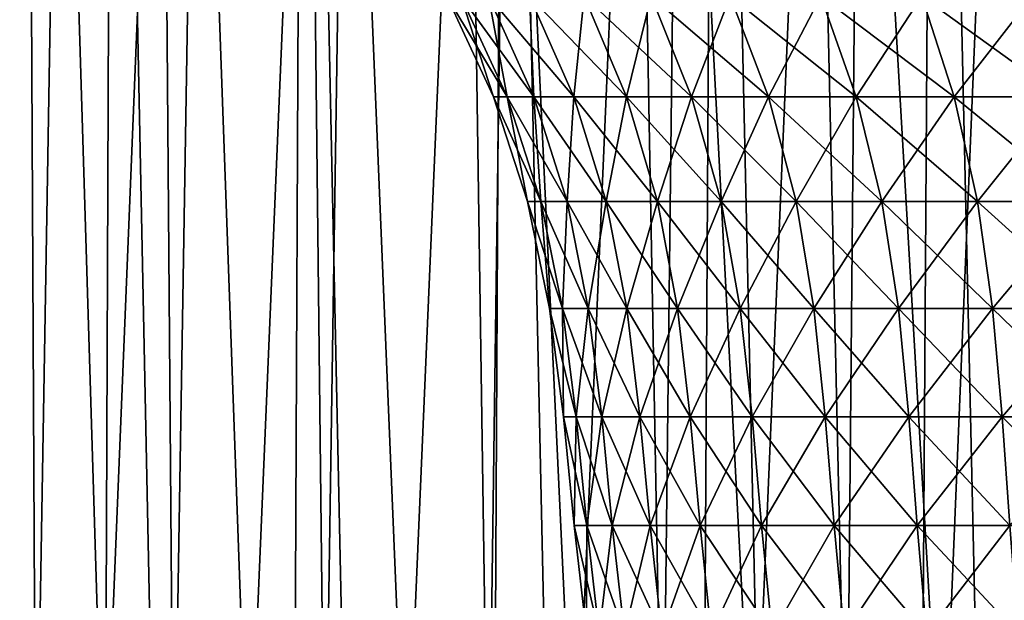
# Model space of a CAD drawing. Header units: millimetres. Extents: x -24 to 30, y -64 to 68.
# Tile 109 of 149: x -16.27 to -8.11, y 53.51 to 58.32. Entities that reach past the tile are written whole.
import ezdxf

# ---------------------------------------------------------------- set-up
doc = ezdxf.new("R2010")
doc.units = ezdxf.units.MM
doc.header["$LTSCALE"] = 52.148148
for name, color, linetype in [('1', 7, 'CONTINUOUS'), ('2', 7, 'CONTINUOUS'), ('6', 7, 'CONTINUOUS'), ('65', 7, 'CONTINUOUS')]:
    doc.layers.add(name, color=color, linetype=linetype)

msp = doc.modelspace()

# ---------------------------------------------------------------- linework, layer by layer
at = {"layer": '1', "color": 253, "linetype": 'Continuous', "true_color": 0xaab4c3}
for points in [[(-17.1826, 5, -17.4644), (-16.9717, 68.2, -17.6695), (-15.7442, 5, -18.7716), (-17.1826, 5, -17.4644)], [(-16.9717, 68.2, -17.6695), (-15.4949, 68.2, -18.9778), (-15.7442, 5, -18.7716), (-16.9717, 68.2, -17.6695)], [(-15.7442, 5, -18.7716), (-15.4949, 68.2, -18.9778), (-14.2066, 5, -19.9605), (-15.7442, 5, -18.7716)], [(-15.4949, 68.2, -18.9778), (-13.9176, 68.2, -20.1631), (-14.2066, 5, -19.9605), (-15.4949, 68.2, -18.9778)], [(-14.2066, 5, -19.9605), (-13.9176, 68.2, -20.1631), (-12.5796, 5, -21.0239), (-14.2066, 5, -19.9605)], [(-13.9176, 68.2, -20.1631), (-12.25, 68.2, -21.2176), (-12.5796, 5, -21.0239), (-13.9176, 68.2, -20.1631)], [(-12.5796, 5, -21.0239), (-12.25, 68.2, -21.2176), (-10.8735, 5, -21.9549), (-12.5796, 5, -21.0239)], [(-12.25, 68.2, -21.2176), (-10.503, 68.2, -22.1345), (-10.8735, 5, -21.9549), (-12.25, 68.2, -21.2176)], [(-10.8735, 5, -21.9549), (-10.503, 68.2, -22.1345), (-9.0989, 5, -22.7477), (-10.8735, 5, -21.9549)], [(-10.503, 68.2, -22.1345), (-8.6878, 68.2, -22.9079), (-9.0989, 5, -22.7477), (-10.503, 68.2, -22.1345)], [(-9.0989, 5, -22.7477), (-8.6878, 68.2, -22.9079), (-7.2671, 5, -23.3974), (-9.0989, 5, -22.7477)], [(-8.6878, 68.2, -22.9079), (-6.8163, 68.2, -23.5327), (-7.2671, 5, -23.3974), (-8.6878, 68.2, -22.9079)]]:
    msp.add_3dface(points, dxfattribs=at)
at = {"layer": '2', "color": 253, "linetype": 'Continuous', "true_color": 0xaab4c3}
for points in [[(-17.1826, 5, 17.4644), (-15.7442, 5, 18.7716), (-16.9717, 68.2, 17.6695), (-17.1826, 5, 17.4644)], [(-16.9717, 68.2, 17.6695), (-15.7442, 5, 18.7716), (-15.4949, 68.2, 18.9778), (-16.9717, 68.2, 17.6695)], [(-15.7442, 5, 18.7716), (-14.2066, 5, 19.9605), (-15.4949, 68.2, 18.9778), (-15.7442, 5, 18.7716)], [(-15.4949, 68.2, 18.9778), (-14.2066, 5, 19.9605), (-13.9176, 68.2, 20.1631), (-15.4949, 68.2, 18.9778)], [(-14.2066, 5, 19.9605), (-12.5796, 5, 21.0239), (-13.9176, 68.2, 20.1631), (-14.2066, 5, 19.9605)], [(-13.9176, 68.2, 20.1631), (-12.5796, 5, 21.0239), (-12.25, 68.2, 21.2176), (-13.9176, 68.2, 20.1631)], [(-12.5796, 5, 21.0239), (-10.8735, 5, 21.9549), (-12.25, 68.2, 21.2176), (-12.5796, 5, 21.0239)], [(-12.25, 68.2, 21.2176), (-10.8735, 5, 21.9549), (-10.503, 68.2, 22.1345), (-12.25, 68.2, 21.2176)], [(-10.8735, 5, 21.9549), (-9.0989, 5, 22.7477), (-10.503, 68.2, 22.1345), (-10.8735, 5, 21.9549)], [(-10.503, 68.2, 22.1345), (-9.0989, 5, 22.7477), (-8.6878, 68.2, 22.9079), (-10.503, 68.2, 22.1345)], [(-9.0989, 5, 22.7477), (-7.2671, 5, 23.3974), (-8.6878, 68.2, 22.9079), (-9.0989, 5, 22.7477)], [(-8.6878, 68.2, 22.9079), (-7.2671, 5, 23.3974), (-6.8163, 68.2, 23.5327), (-8.6878, 68.2, 22.9079)]]:
    msp.add_3dface(points, dxfattribs=at)
at = {"layer": '6', "color": 253, "linetype": 'Continuous', "true_color": 0xaab4c3}
for points in [[(-16.1981, 63.4, -12.5647), (-17.1927, 63.4, -11.1651), (-17.1295, 39.2, -11.2619), (-16.1981, 63.4, -12.5647)], [(-16.0755, 39.2, -12.7212), (-16.1981, 63.4, -12.5647), (-17.1295, 39.2, -11.2619), (-16.0755, 39.2, -12.7212)], [(-15.9323, 63.4, 12.9001), (-16.3418, 39.2, 12.3772), (-16.9559, 62.4, 11.5216), (-15.9323, 63.4, 12.9001)], [(-15.193, 39.2, 13.7631), (-16.3418, 39.2, 12.3772), (-15.9323, 63.4, 12.9001), (-15.193, 39.2, 13.7631)], [(-15.0898, 63.4, -13.8762), (-16.1981, 63.4, -12.5647), (-16.0755, 39.2, -12.7212), (-15.0898, 63.4, -13.8762)], [(-14.8975, 39.2, -14.0824), (-15.0898, 63.4, -13.8762), (-16.0755, 39.2, -12.7212), (-14.8975, 39.2, -14.0824)], [(-14.7969, 63.4, 14.1881), (-15.193, 39.2, 13.7631), (-15.9323, 63.4, 12.9001), (-14.7969, 63.4, 14.1881)], [(-13.9269, 39.2, 15.0429), (-15.193, 39.2, 13.7631), (-14.7969, 63.4, 14.1881), (-13.9269, 39.2, 15.0429)], [(-13.8757, 63.4, -15.0903), (-15.0898, 63.4, -13.8762), (-14.8975, 39.2, -14.0824), (-13.8757, 63.4, -15.0903)], [(-13.6046, 39.2, -15.3351), (-13.8757, 63.4, -15.0903), (-14.8975, 39.2, -14.0824), (-13.6046, 39.2, -15.3351)], [(-13.5577, 63.4, 15.3766), (-13.9269, 39.2, 15.0429), (-14.7969, 63.4, 14.1881), (-13.5577, 63.4, 15.3766)], [(-12.5535, 39.2, 16.2068), (-13.9269, 39.2, 15.0429), (-13.5577, 63.4, 15.3766), (-12.5535, 39.2, 16.2068)], [(-12.5642, 63.4, -16.1985), (-13.8757, 63.4, -15.0903), (-13.6046, 39.2, -15.3351), (-12.5642, 63.4, -16.1985)], [(-12.2067, 39.2, -16.4696), (-12.5642, 63.4, -16.1985), (-13.6046, 39.2, -15.3351), (-12.2067, 39.2, -16.4696)], [(-12.2233, 63.4, 16.4572), (-12.5535, 39.2, 16.2068), (-13.5577, 63.4, 15.3766), (-12.2233, 63.4, 16.4572)], [(-11.1645, 63.4, -17.1931), (-12.5642, 63.4, -16.1985), (-12.2067, 39.2, -16.4696), (-11.1645, 63.4, -17.1931)], [(-11.0832, 39.2, 17.2456), (-12.5535, 39.2, 16.2068), (-12.2233, 63.4, 16.4572), (-11.0832, 39.2, 17.2456)], [(-10.8033, 63.4, 17.4224), (-11.0832, 39.2, 17.2456), (-12.2233, 63.4, 16.4572), (-10.8033, 63.4, 17.4224)], [(-10.7148, 39.2, -17.4769), (-11.1645, 63.4, -17.1931), (-12.2067, 39.2, -16.4696), (-10.7148, 39.2, -17.4769)], [(-9.6866, 63.4, -18.0671), (-11.1645, 63.4, -17.1931), (-10.7148, 39.2, -17.4769), (-9.6866, 63.4, -18.0671)], [(-9.5276, 39.2, 18.1515), (-11.0832, 39.2, 17.2456), (-10.8033, 63.4, 17.4224), (-9.5276, 39.2, 18.1515)], [(-9.3074, 63.4, 18.2653), (-9.5276, 39.2, 18.1515), (-10.8033, 63.4, 17.4224), (-9.3074, 63.4, 18.2653)], [(-9.1402, 39.2, -18.3496), (-9.6866, 63.4, -18.0671), (-10.7148, 39.2, -17.4769), (-9.1402, 39.2, -18.3496)], [(-8.1407, 63.4, -18.8143), (-9.6866, 63.4, -18.0671), (-9.1402, 39.2, -18.3496), (-8.1407, 63.4, -18.8143)], [(-7.8984, 39.2, 18.9173), (-9.5276, 39.2, 18.1515), (-9.3074, 63.4, 18.2653), (-7.8984, 39.2, 18.9173)], [(-7.7462, 63.4, 18.9801), (-7.8984, 39.2, 18.9173), (-9.3074, 63.4, 18.2653), (-7.7462, 63.4, 18.9801)], [(-7.4951, 39.2, -19.0807), (-8.1407, 63.4, -18.8143), (-9.1402, 39.2, -18.3496), (-7.4951, 39.2, -19.0807)], [(-6.5377, 63.4, -19.4296), (-8.1407, 63.4, -18.8143), (-7.4951, 39.2, -19.0807), (-6.5377, 63.4, -19.4296)]]:
    msp.add_3dface(points, dxfattribs=at)
at = {"layer": '65', "linetype": 'Continuous'}
for points in [[(-12.3432, 57.6785, -0.588), (-12.3432, 57.6785, 0.588), (-12.7308, 58.5125, -0.6064), (-12.3432, 57.6785, -0.588)], [(-12.6155, 58.5125, -1.8138), (-12.3432, 57.6785, -0.588), (-12.7308, 58.5125, -0.6064), (-12.6155, 58.5125, -1.8138)], [(-12.3432, 57.6785, 0.588), (-12.2314, 57.6785, 1.7586), (-12.7308, 58.5125, 0.6064), (-12.3432, 57.6785, 0.588)], [(-12.7308, 58.5125, -0.6064), (-12.3432, 57.6785, 0.588), (-12.7308, 58.5125, 0.6064), (-12.7308, 58.5125, -0.6064)], [(-12.7308, 58.5125, 0.6064), (-12.2314, 57.6785, 1.7586), (-12.6155, 58.5125, 1.8138), (-12.7308, 58.5125, 0.6064)], [(-12.2314, 57.6785, -1.7586), (-12.3432, 57.6785, -0.588), (-12.6155, 58.5125, -1.8138), (-12.2314, 57.6785, -1.7586)], [(-12.386, 58.5125, -3.0048), (-12.2314, 57.6785, -1.7586), (-12.6155, 58.5125, -1.8138), (-12.386, 58.5125, -3.0048)], [(-12.2314, 57.6785, 1.7586), (-12.0088, 57.6785, 2.9133), (-12.6155, 58.5125, 1.8138), (-12.2314, 57.6785, 1.7586)], [(-12.6155, 58.5125, 1.8138), (-12.0088, 57.6785, 2.9133), (-12.386, 58.5125, 3.0048), (-12.6155, 58.5125, 1.8138)], [(-12.0088, 57.6785, -2.9133), (-12.2314, 57.6785, -1.7586), (-12.386, 58.5125, -3.0048), (-12.0088, 57.6785, -2.9133)], [(-12.0443, 58.5125, -4.1686), (-12.0088, 57.6785, -2.9133), (-12.386, 58.5125, -3.0048), (-12.0443, 58.5125, -4.1686)], [(-12.0088, 57.6785, 2.9133), (-11.6775, 57.6785, 4.0416), (-12.386, 58.5125, 3.0048), (-12.0088, 57.6785, 2.9133)], [(-12.386, 58.5125, 3.0048), (-11.6775, 57.6785, 4.0416), (-12.0443, 58.5125, 4.1686), (-12.386, 58.5125, 3.0048)], [(-11.6775, 57.6785, -4.0416), (-12.0088, 57.6785, -2.9133), (-12.0443, 58.5125, -4.1686), (-11.6775, 57.6785, -4.0416)], [(-11.5935, 58.5125, -5.2946), (-11.6775, 57.6785, -4.0416), (-12.0443, 58.5125, -4.1686), (-11.5935, 58.5125, -5.2946)], [(-11.6775, 57.6785, 4.0416), (-11.2405, 57.6785, 5.1334), (-12.0443, 58.5125, 4.1686), (-11.6775, 57.6785, 4.0416)], [(-12.0443, 58.5125, 4.1686), (-11.2405, 57.6785, 5.1334), (-11.5935, 58.5125, 5.2946), (-12.0443, 58.5125, 4.1686)], [(-11.2405, 57.6785, -5.1334), (-11.6775, 57.6785, -4.0416), (-11.5935, 58.5125, -5.2946), (-11.2405, 57.6785, -5.1334)], [(-11.0377, 58.5125, -6.3726), (-11.2405, 57.6785, -5.1334), (-11.5935, 58.5125, -5.2946), (-11.0377, 58.5125, -6.3726)], [(-11.2405, 57.6785, 5.1334), (-10.7016, 57.6785, 6.1786), (-11.5935, 58.5125, 5.2946), (-11.2405, 57.6785, 5.1334)], [(-11.5935, 58.5125, 5.2946), (-10.7016, 57.6785, 6.1786), (-11.0377, 58.5125, 6.3726), (-11.5935, 58.5125, 5.2946)], [(-10.7016, 57.6785, -6.1786), (-11.2405, 57.6785, -5.1334), (-11.0377, 58.5125, -6.3726), (-10.7016, 57.6785, -6.1786)], [(-10.382, 58.5125, -7.393), (-10.7016, 57.6785, -6.1786), (-11.0377, 58.5125, -6.3726), (-10.382, 58.5125, -7.393)], [(-10.7016, 57.6785, 6.1786), (-10.0658, 57.6785, 7.1679), (-11.0377, 58.5125, 6.3726), (-10.7016, 57.6785, 6.1786)], [(-11.0377, 58.5125, 6.3726), (-10.0658, 57.6785, 7.1679), (-10.382, 58.5125, 7.393), (-11.0377, 58.5125, 6.3726)], [(-10.0658, 57.6785, -7.1679), (-10.7016, 57.6785, -6.1786), (-10.382, 58.5125, -7.393), (-10.0658, 57.6785, -7.1679)], [(-9.6322, 58.5125, -8.3464), (-10.0658, 57.6785, -7.1679), (-10.382, 58.5125, -7.393), (-9.6322, 58.5125, -8.3464)], [(-10.0658, 57.6785, 7.1679), (-9.3389, 57.6785, 8.0922), (-10.382, 58.5125, 7.393), (-10.0658, 57.6785, 7.1679)], [(-10.382, 58.5125, 7.393), (-9.3389, 57.6785, 8.0922), (-9.6322, 58.5125, 8.3464), (-10.382, 58.5125, 7.393)], [(-9.3389, 57.6785, -8.0922), (-10.0658, 57.6785, -7.1679), (-9.6322, 58.5125, -8.3464), (-9.3389, 57.6785, -8.0922)], [(-8.7952, 58.5125, -9.2242), (-9.3389, 57.6785, -8.0922), (-9.6322, 58.5125, -8.3464), (-8.7952, 58.5125, -9.2242)], [(-9.3389, 57.6785, 8.0922), (-8.5274, 57.6785, 8.9433), (-9.6322, 58.5125, 8.3464), (-9.3389, 57.6785, 8.0922)], [(-9.6322, 58.5125, 8.3464), (-8.5274, 57.6785, 8.9433), (-8.7952, 58.5125, 9.2242), (-9.6322, 58.5125, 8.3464)], [(-8.5274, 57.6785, -8.9433), (-9.3389, 57.6785, -8.0922), (-8.7952, 58.5125, -9.2242), (-8.5274, 57.6785, -8.9433)], [(-7.8786, 58.5125, -10.0184), (-8.5274, 57.6785, -8.9433), (-8.7952, 58.5125, -9.2242), (-7.8786, 58.5125, -10.0184)], [(-8.5274, 57.6785, 8.9433), (-7.6387, 57.6785, 9.7134), (-8.7952, 58.5125, 9.2242), (-8.5274, 57.6785, 8.9433)], [(-8.7952, 58.5125, 9.2242), (-7.6387, 57.6785, 9.7134), (-7.8786, 58.5125, 10.0184), (-8.7952, 58.5125, 9.2242)], [(-7.6387, 57.6785, -9.7134), (-8.5274, 57.6785, -8.9433), (-7.8786, 58.5125, -10.0184), (-7.6387, 57.6785, -9.7134)], [(-12.0609, 56.8114, -0.5745), (-12.0609, 56.8114, 0.5745), (-12.3432, 57.6785, -0.588), (-12.0609, 56.8114, -0.5745)], [(-12.2314, 57.6785, -1.7586), (-12.0609, 56.8114, -0.5745), (-12.3432, 57.6785, -0.588), (-12.2314, 57.6785, -1.7586)], [(-12.0609, 56.8114, 0.5745), (-11.9517, 56.8114, 1.7184), (-12.3432, 57.6785, 0.588), (-12.0609, 56.8114, 0.5745)], [(-12.3432, 57.6785, -0.588), (-12.0609, 56.8114, 0.5745), (-12.3432, 57.6785, 0.588), (-12.3432, 57.6785, -0.588)], [(-12.3432, 57.6785, 0.588), (-11.9517, 56.8114, 1.7184), (-12.2314, 57.6785, 1.7586), (-12.3432, 57.6785, 0.588)], [(-11.9517, 56.8114, -1.7184), (-12.0609, 56.8114, -0.5745), (-12.2314, 57.6785, -1.7586), (-11.9517, 56.8114, -1.7184)], [(-12.0088, 57.6785, -2.9133), (-11.9517, 56.8114, -1.7184), (-12.2314, 57.6785, -1.7586), (-12.0088, 57.6785, -2.9133)], [(-11.9517, 56.8114, 1.7184), (-11.7342, 56.8114, 2.8467), (-12.2314, 57.6785, 1.7586), (-11.9517, 56.8114, 1.7184)], [(-12.2314, 57.6785, 1.7586), (-11.7342, 56.8114, 2.8467), (-12.0088, 57.6785, 2.9133), (-12.2314, 57.6785, 1.7586)], [(-11.7342, 56.8114, -2.8467), (-11.9517, 56.8114, -1.7184), (-12.0088, 57.6785, -2.9133), (-11.7342, 56.8114, -2.8467)], [(-11.6775, 57.6785, -4.0416), (-11.7342, 56.8114, -2.8467), (-12.0088, 57.6785, -2.9133), (-11.6775, 57.6785, -4.0416)], [(-11.7342, 56.8114, 2.8467), (-11.4105, 56.8114, 3.9492), (-12.0088, 57.6785, 2.9133), (-11.7342, 56.8114, 2.8467)], [(-12.0088, 57.6785, 2.9133), (-11.4105, 56.8114, 3.9492), (-11.6775, 57.6785, 4.0416), (-12.0088, 57.6785, 2.9133)], [(-11.4105, 56.8114, -3.9492), (-11.7342, 56.8114, -2.8467), (-11.6775, 57.6785, -4.0416), (-11.4105, 56.8114, -3.9492)], [(-11.2405, 57.6785, -5.1334), (-11.4105, 56.8114, -3.9492), (-11.6775, 57.6785, -4.0416), (-11.2405, 57.6785, -5.1334)], [(-11.4105, 56.8114, 3.9492), (-10.9834, 56.8114, 5.016), (-11.6775, 57.6785, 4.0416), (-11.4105, 56.8114, 3.9492)], [(-11.6775, 57.6785, 4.0416), (-10.9834, 56.8114, 5.016), (-11.2405, 57.6785, 5.1334), (-11.6775, 57.6785, 4.0416)], [(-10.9834, 56.8114, -5.016), (-11.4105, 56.8114, -3.9492), (-11.2405, 57.6785, -5.1334), (-10.9834, 56.8114, -5.016)], [(-10.7016, 57.6785, -6.1786), (-10.9834, 56.8114, -5.016), (-11.2405, 57.6785, -5.1334), (-10.7016, 57.6785, -6.1786)], [(-10.9834, 56.8114, 5.016), (-10.4569, 56.8114, 6.0373), (-11.2405, 57.6785, 5.1334), (-10.9834, 56.8114, 5.016)], [(-11.2405, 57.6785, 5.1334), (-10.4569, 56.8114, 6.0373), (-10.7016, 57.6785, 6.1786), (-11.2405, 57.6785, 5.1334)], [(-10.4569, 56.8114, -6.0373), (-10.9834, 56.8114, -5.016), (-10.7016, 57.6785, -6.1786), (-10.4569, 56.8114, -6.0373)], [(-10.0658, 57.6785, -7.1679), (-10.4569, 56.8114, -6.0373), (-10.7016, 57.6785, -6.1786), (-10.0658, 57.6785, -7.1679)], [(-10.4569, 56.8114, 6.0373), (-9.8356, 56.8114, 7.0039), (-10.7016, 57.6785, 6.1786), (-10.4569, 56.8114, 6.0373)], [(-10.7016, 57.6785, 6.1786), (-9.8356, 56.8114, 7.0039), (-10.0658, 57.6785, 7.1679), (-10.7016, 57.6785, 6.1786)], [(-9.8356, 56.8114, -7.0039), (-10.4569, 56.8114, -6.0373), (-10.0658, 57.6785, -7.1679), (-9.8356, 56.8114, -7.0039)], [(-9.3389, 57.6785, -8.0922), (-9.8356, 56.8114, -7.0039), (-10.0658, 57.6785, -7.1679), (-9.3389, 57.6785, -8.0922)], [(-9.8356, 56.8114, 7.0039), (-9.1253, 56.8114, 7.9072), (-10.0658, 57.6785, 7.1679), (-9.8356, 56.8114, 7.0039)], [(-10.0658, 57.6785, 7.1679), (-9.1253, 56.8114, 7.9072), (-9.3389, 57.6785, 8.0922), (-10.0658, 57.6785, 7.1679)], [(-9.1253, 56.8114, -7.9072), (-9.8356, 56.8114, -7.0039), (-9.3389, 57.6785, -8.0922), (-9.1253, 56.8114, -7.9072)], [(-8.5274, 57.6785, -8.9433), (-9.1253, 56.8114, -7.9072), (-9.3389, 57.6785, -8.0922), (-8.5274, 57.6785, -8.9433)], [(-9.1253, 56.8114, 7.9072), (-8.3324, 56.8114, 8.7388), (-9.3389, 57.6785, 8.0922), (-9.1253, 56.8114, 7.9072)], [(-9.3389, 57.6785, 8.0922), (-8.3324, 56.8114, 8.7388), (-8.5274, 57.6785, 8.9433), (-9.3389, 57.6785, 8.0922)], [(-8.3324, 56.8114, -8.7388), (-9.1253, 56.8114, -7.9072), (-8.5274, 57.6785, -8.9433), (-8.3324, 56.8114, -8.7388)], [(-7.6387, 57.6785, -9.7134), (-8.3324, 56.8114, -8.7388), (-8.5274, 57.6785, -8.9433), (-7.6387, 57.6785, -9.7134)], [(-8.3324, 56.8114, 8.7388), (-7.464, 56.8114, 9.4912), (-8.5274, 57.6785, 8.9433), (-8.3324, 56.8114, 8.7388)], [(-8.5274, 57.6785, 8.9433), (-7.464, 56.8114, 9.4912), (-7.6387, 57.6785, 9.7134), (-8.5274, 57.6785, 8.9433)], [(-7.464, 56.8114, -9.4912), (-8.3324, 56.8114, -8.7388), (-7.6387, 57.6785, -9.7134), (-7.464, 56.8114, -9.4912)], [(-11.8798, 55.9258, -0.5659), (-11.8798, 55.9258, 0.5659), (-12.0609, 56.8114, -0.5745), (-11.8798, 55.9258, -0.5659)], [(-11.9517, 56.8114, -1.7184), (-11.8798, 55.9258, -0.5659), (-12.0609, 56.8114, -0.5745), (-11.9517, 56.8114, -1.7184)], [(-11.8798, 55.9258, 0.5659), (-11.7722, 55.9258, 1.6926), (-12.0609, 56.8114, 0.5745), (-11.8798, 55.9258, 0.5659)], [(-12.0609, 56.8114, -0.5745), (-11.8798, 55.9258, 0.5659), (-12.0609, 56.8114, 0.5745), (-12.0609, 56.8114, -0.5745)], [(-12.0609, 56.8114, 0.5745), (-11.7722, 55.9258, 1.6926), (-11.9517, 56.8114, 1.7184), (-12.0609, 56.8114, 0.5745)], [(-11.7722, 55.9258, -1.6926), (-11.8798, 55.9258, -0.5659), (-11.9517, 56.8114, -1.7184), (-11.7722, 55.9258, -1.6926)], [(-11.7342, 56.8114, -2.8467), (-11.7722, 55.9258, -1.6926), (-11.9517, 56.8114, -1.7184), (-11.7342, 56.8114, -2.8467)], [(-11.7722, 55.9258, 1.6926), (-11.558, 55.9258, 2.8039), (-11.9517, 56.8114, 1.7184), (-11.7722, 55.9258, 1.6926)], [(-11.9517, 56.8114, 1.7184), (-11.558, 55.9258, 2.8039), (-11.7342, 56.8114, 2.8467), (-11.9517, 56.8114, 1.7184)], [(-11.558, 55.9258, -2.8039), (-11.7722, 55.9258, -1.6926), (-11.7342, 56.8114, -2.8467), (-11.558, 55.9258, -2.8039)], [(-11.4105, 56.8114, -3.9492), (-11.558, 55.9258, -2.8039), (-11.7342, 56.8114, -2.8467), (-11.4105, 56.8114, -3.9492)], [(-11.558, 55.9258, 2.8039), (-11.2391, 55.9258, 3.8899), (-11.7342, 56.8114, 2.8467), (-11.558, 55.9258, 2.8039)], [(-11.7342, 56.8114, 2.8467), (-11.2391, 55.9258, 3.8899), (-11.4105, 56.8114, 3.9492), (-11.7342, 56.8114, 2.8467)], [(-11.2391, 55.9258, -3.8899), (-11.558, 55.9258, -2.8039), (-11.4105, 56.8114, -3.9492), (-11.2391, 55.9258, -3.8899)], [(-10.9834, 56.8114, -5.016), (-11.2391, 55.9258, -3.8899), (-11.4105, 56.8114, -3.9492), (-10.9834, 56.8114, -5.016)], [(-11.2391, 55.9258, 3.8899), (-10.8185, 55.9258, 4.9406), (-11.4105, 56.8114, 3.9492), (-11.2391, 55.9258, 3.8899)], [(-11.4105, 56.8114, 3.9492), (-10.8185, 55.9258, 4.9406), (-10.9834, 56.8114, 5.016), (-11.4105, 56.8114, 3.9492)], [(-10.8185, 55.9258, -4.9406), (-11.2391, 55.9258, -3.8899), (-10.9834, 56.8114, -5.016), (-10.8185, 55.9258, -4.9406)], [(-10.4569, 56.8114, -6.0373), (-10.8185, 55.9258, -4.9406), (-10.9834, 56.8114, -5.016), (-10.4569, 56.8114, -6.0373)], [(-10.8185, 55.9258, 4.9406), (-10.2999, 55.9258, 5.9466), (-10.9834, 56.8114, 5.016), (-10.8185, 55.9258, 4.9406)], [(-10.9834, 56.8114, 5.016), (-10.2999, 55.9258, 5.9466), (-10.4569, 56.8114, 6.0373), (-10.9834, 56.8114, 5.016)], [(-10.2999, 55.9258, -5.9466), (-10.8185, 55.9258, -4.9406), (-10.4569, 56.8114, -6.0373), (-10.2999, 55.9258, -5.9466)], [(-9.8356, 56.8114, -7.0039), (-10.2999, 55.9258, -5.9466), (-10.4569, 56.8114, -6.0373), (-9.8356, 56.8114, -7.0039)], [(-10.2999, 55.9258, 5.9466), (-9.688, 55.9258, 6.8988), (-10.4569, 56.8114, 6.0373), (-10.2999, 55.9258, 5.9466)], [(-10.4569, 56.8114, 6.0373), (-9.688, 55.9258, 6.8988), (-9.8356, 56.8114, 7.0039), (-10.4569, 56.8114, 6.0373)], [(-9.688, 55.9258, -6.8988), (-10.2999, 55.9258, -5.9466), (-9.8356, 56.8114, -7.0039), (-9.688, 55.9258, -6.8988)], [(-9.1253, 56.8114, -7.9072), (-9.688, 55.9258, -6.8988), (-9.8356, 56.8114, -7.0039), (-9.1253, 56.8114, -7.9072)], [(-9.688, 55.9258, 6.8988), (-8.9883, 55.9258, 7.7884), (-9.8356, 56.8114, 7.0039), (-9.688, 55.9258, 6.8988)], [(-9.8356, 56.8114, 7.0039), (-8.9883, 55.9258, 7.7884), (-9.1253, 56.8114, 7.9072), (-9.8356, 56.8114, 7.0039)], [(-8.9883, 55.9258, -7.7884), (-9.688, 55.9258, -6.8988), (-9.1253, 56.8114, -7.9072), (-8.9883, 55.9258, -7.7884)], [(-8.3324, 56.8114, -8.7388), (-8.9883, 55.9258, -7.7884), (-9.1253, 56.8114, -7.9072), (-8.3324, 56.8114, -8.7388)], [(-8.9883, 55.9258, 7.7884), (-8.2073, 55.9258, 8.6076), (-9.1253, 56.8114, 7.9072), (-8.9883, 55.9258, 7.7884)], [(-9.1253, 56.8114, 7.9072), (-8.2073, 55.9258, 8.6076), (-8.3324, 56.8114, 8.7388), (-9.1253, 56.8114, 7.9072)], [(-8.2073, 55.9258, -8.6076), (-8.9883, 55.9258, -7.7884), (-8.3324, 56.8114, -8.7388), (-8.2073, 55.9258, -8.6076)], [(-7.464, 56.8114, -9.4912), (-8.2073, 55.9258, -8.6076), (-8.3324, 56.8114, -8.7388), (-7.464, 56.8114, -9.4912)], [(-8.2073, 55.9258, 8.6076), (-7.3519, 55.9258, 9.3487), (-8.3324, 56.8114, 8.7388), (-8.2073, 55.9258, 8.6076)], [(-8.3324, 56.8114, 8.7388), (-7.3519, 55.9258, 9.3487), (-7.464, 56.8114, 9.4912), (-8.3324, 56.8114, 8.7388)], [(-7.3519, 55.9258, -9.3487), (-8.2073, 55.9258, -8.6076), (-7.464, 56.8114, -9.4912), (-7.3519, 55.9258, -9.3487)], [(-11.7646, 55.0293, -0.5604), (-11.7646, 55.0293, 0.5604), (-11.8798, 55.9258, -0.5659), (-11.7646, 55.0293, -0.5604)], [(-11.7722, 55.9258, -1.6926), (-11.7646, 55.0293, -0.5604), (-11.8798, 55.9258, -0.5659), (-11.7722, 55.9258, -1.6926)], [(-11.7646, 55.0293, 0.5604), (-11.6581, 55.0293, 1.6762), (-11.8798, 55.9258, 0.5659), (-11.7646, 55.0293, 0.5604)], [(-11.8798, 55.9258, -0.5659), (-11.7646, 55.0293, 0.5604), (-11.8798, 55.9258, 0.5659), (-11.8798, 55.9258, -0.5659)], [(-11.8798, 55.9258, 0.5659), (-11.6581, 55.0293, 1.6762), (-11.7722, 55.9258, 1.6926), (-11.8798, 55.9258, 0.5659)], [(-11.6581, 55.0293, -1.6762), (-11.7646, 55.0293, -0.5604), (-11.7722, 55.9258, -1.6926), (-11.6581, 55.0293, -1.6762)], [(-11.558, 55.9258, -2.8039), (-11.6581, 55.0293, -1.6762), (-11.7722, 55.9258, -1.6926), (-11.558, 55.9258, -2.8039)], [(-11.6581, 55.0293, 1.6762), (-11.446, 55.0293, 2.7768), (-11.7722, 55.9258, 1.6926), (-11.6581, 55.0293, 1.6762)], [(-11.7722, 55.9258, 1.6926), (-11.446, 55.0293, 2.7768), (-11.558, 55.9258, 2.8039), (-11.7722, 55.9258, 1.6926)], [(-11.446, 55.0293, -2.7768), (-11.6581, 55.0293, -1.6762), (-11.558, 55.9258, -2.8039), (-11.446, 55.0293, -2.7768)], [(-11.2391, 55.9258, -3.8899), (-11.446, 55.0293, -2.7768), (-11.558, 55.9258, -2.8039), (-11.2391, 55.9258, -3.8899)], [(-11.446, 55.0293, 2.7768), (-11.1302, 55.0293, 3.8522), (-11.558, 55.9258, 2.8039), (-11.446, 55.0293, 2.7768)], [(-11.558, 55.9258, 2.8039), (-11.1302, 55.0293, 3.8522), (-11.2391, 55.9258, 3.8899), (-11.558, 55.9258, 2.8039)], [(-11.1302, 55.0293, -3.8522), (-11.446, 55.0293, -2.7768), (-11.2391, 55.9258, -3.8899), (-11.1302, 55.0293, -3.8522)], [(-10.8185, 55.9258, -4.9406), (-11.1302, 55.0293, -3.8522), (-11.2391, 55.9258, -3.8899), (-10.8185, 55.9258, -4.9406)], [(-11.1302, 55.0293, 3.8522), (-10.7136, 55.0293, 4.8927), (-11.2391, 55.9258, 3.8899), (-11.1302, 55.0293, 3.8522)], [(-11.2391, 55.9258, 3.8899), (-10.7136, 55.0293, 4.8927), (-10.8185, 55.9258, 4.9406), (-11.2391, 55.9258, 3.8899)], [(-10.7136, 55.0293, -4.8927), (-11.1302, 55.0293, -3.8522), (-10.8185, 55.9258, -4.9406), (-10.7136, 55.0293, -4.8927)], [(-10.2999, 55.9258, -5.9466), (-10.7136, 55.0293, -4.8927), (-10.8185, 55.9258, -4.9406), (-10.2999, 55.9258, -5.9466)], [(-10.7136, 55.0293, 4.8927), (-10.2, 55.0293, 5.889), (-10.8185, 55.9258, 4.9406), (-10.7136, 55.0293, 4.8927)], [(-10.8185, 55.9258, 4.9406), (-10.2, 55.0293, 5.889), (-10.2999, 55.9258, 5.9466), (-10.8185, 55.9258, 4.9406)], [(-10.2, 55.0293, -5.889), (-10.7136, 55.0293, -4.8927), (-10.2999, 55.9258, -5.9466), (-10.2, 55.0293, -5.889)], [(-9.688, 55.9258, -6.8988), (-10.2, 55.0293, -5.889), (-10.2999, 55.9258, -5.9466), (-9.688, 55.9258, -6.8988)], [(-10.2, 55.0293, 5.889), (-9.594, 55.0293, 6.8319), (-10.2999, 55.9258, 5.9466), (-10.2, 55.0293, 5.889)], [(-10.2999, 55.9258, 5.9466), (-9.594, 55.0293, 6.8319), (-9.688, 55.9258, 6.8988), (-10.2999, 55.9258, 5.9466)], [(-9.594, 55.0293, -6.8319), (-10.2, 55.0293, -5.889), (-9.688, 55.9258, -6.8988), (-9.594, 55.0293, -6.8319)], [(-8.9883, 55.9258, -7.7884), (-9.594, 55.0293, -6.8319), (-9.688, 55.9258, -6.8988), (-8.9883, 55.9258, -7.7884)], [(-9.594, 55.0293, 6.8319), (-8.9012, 55.0293, 7.7129), (-9.688, 55.9258, 6.8988), (-9.594, 55.0293, 6.8319)], [(-9.688, 55.9258, 6.8988), (-8.9012, 55.0293, 7.7129), (-8.9883, 55.9258, 7.7884), (-9.688, 55.9258, 6.8988)], [(-8.9012, 55.0293, -7.7129), (-9.594, 55.0293, -6.8319), (-8.9883, 55.9258, -7.7884), (-8.9012, 55.0293, -7.7129)], [(-8.2073, 55.9258, -8.6076), (-8.9012, 55.0293, -7.7129), (-8.9883, 55.9258, -7.7884), (-8.2073, 55.9258, -8.6076)], [(-8.9012, 55.0293, 7.7129), (-8.1277, 55.0293, 8.5241), (-8.9883, 55.9258, 7.7884), (-8.9012, 55.0293, 7.7129)], [(-8.9883, 55.9258, 7.7884), (-8.1277, 55.0293, 8.5241), (-8.2073, 55.9258, 8.6076), (-8.9883, 55.9258, 7.7884)], [(-8.1277, 55.0293, -8.5241), (-8.9012, 55.0293, -7.7129), (-8.2073, 55.9258, -8.6076), (-8.1277, 55.0293, -8.5241)], [(-7.3519, 55.9258, -9.3487), (-8.1277, 55.0293, -8.5241), (-8.2073, 55.9258, -8.6076), (-7.3519, 55.9258, -9.3487)], [(-8.1277, 55.0293, 8.5241), (-7.2806, 55.0293, 9.2581), (-8.2073, 55.9258, 8.6076), (-8.1277, 55.0293, 8.5241)], [(-8.2073, 55.9258, 8.6076), (-7.2806, 55.0293, 9.2581), (-7.3519, 55.9258, 9.3487), (-8.2073, 55.9258, 8.6076)], [(-7.2806, 55.0293, -9.2581), (-8.1277, 55.0293, -8.5241), (-7.3519, 55.9258, -9.3487), (-7.2806, 55.0293, -9.2581)], [(-11.6752, 54.1286, -0.5562), (-11.6752, 54.1286, 0.5562), (-11.7646, 55.0293, -0.5604), (-11.6752, 54.1286, -0.5562)], [(-11.6581, 55.0293, -1.6762), (-11.6752, 54.1286, -0.5562), (-11.7646, 55.0293, -0.5604), (-11.6581, 55.0293, -1.6762)], [(-11.6752, 54.1286, 0.5562), (-11.5695, 54.1286, 1.6634), (-11.7646, 55.0293, 0.5604), (-11.6752, 54.1286, 0.5562)], [(-11.7646, 55.0293, -0.5604), (-11.6752, 54.1286, 0.5562), (-11.7646, 55.0293, 0.5604), (-11.7646, 55.0293, -0.5604)], [(-11.7646, 55.0293, 0.5604), (-11.5695, 54.1286, 1.6634), (-11.6581, 55.0293, 1.6762), (-11.7646, 55.0293, 0.5604)], [(-11.5695, 54.1286, -1.6634), (-11.6752, 54.1286, -0.5562), (-11.6581, 55.0293, -1.6762), (-11.5695, 54.1286, -1.6634)], [(-11.446, 55.0293, -2.7768), (-11.5695, 54.1286, -1.6634), (-11.6581, 55.0293, -1.6762), (-11.446, 55.0293, -2.7768)], [(-11.5695, 54.1286, 1.6634), (-11.359, 54.1286, 2.7557), (-11.6581, 55.0293, 1.6762), (-11.5695, 54.1286, 1.6634)], [(-11.6581, 55.0293, 1.6762), (-11.359, 54.1286, 2.7557), (-11.446, 55.0293, 2.7768), (-11.6581, 55.0293, 1.6762)], [(-11.359, 54.1286, -2.7557), (-11.5695, 54.1286, -1.6634), (-11.446, 55.0293, -2.7768), (-11.359, 54.1286, -2.7557)], [(-11.1302, 55.0293, -3.8522), (-11.359, 54.1286, -2.7557), (-11.446, 55.0293, -2.7768), (-11.1302, 55.0293, -3.8522)], [(-11.359, 54.1286, 2.7557), (-11.0456, 54.1286, 3.8229), (-11.446, 55.0293, 2.7768), (-11.359, 54.1286, 2.7557)], [(-11.446, 55.0293, 2.7768), (-11.0456, 54.1286, 3.8229), (-11.1302, 55.0293, 3.8522), (-11.446, 55.0293, 2.7768)], [(-11.0456, 54.1286, -3.8229), (-11.359, 54.1286, -2.7557), (-11.1302, 55.0293, -3.8522), (-11.0456, 54.1286, -3.8229)], [(-10.7136, 55.0293, -4.8927), (-11.0456, 54.1286, -3.8229), (-11.1302, 55.0293, -3.8522), (-10.7136, 55.0293, -4.8927)], [(-11.0456, 54.1286, 3.8229), (-10.6322, 54.1286, 4.8556), (-11.1302, 55.0293, 3.8522), (-11.0456, 54.1286, 3.8229)], [(-11.1302, 55.0293, 3.8522), (-10.6322, 54.1286, 4.8556), (-10.7136, 55.0293, 4.8927), (-11.1302, 55.0293, 3.8522)], [(-10.6322, 54.1286, -4.8556), (-11.0456, 54.1286, -3.8229), (-10.7136, 55.0293, -4.8927), (-10.6322, 54.1286, -4.8556)], [(-10.2, 55.0293, -5.889), (-10.6322, 54.1286, -4.8556), (-10.7136, 55.0293, -4.8927), (-10.2, 55.0293, -5.889)], [(-10.6322, 54.1286, 4.8556), (-10.1225, 54.1286, 5.8442), (-10.7136, 55.0293, 4.8927), (-10.6322, 54.1286, 4.8556)], [(-10.7136, 55.0293, 4.8927), (-10.1225, 54.1286, 5.8442), (-10.2, 55.0293, 5.889), (-10.7136, 55.0293, 4.8927)], [(-10.1225, 54.1286, -5.8442), (-10.6322, 54.1286, -4.8556), (-10.2, 55.0293, -5.889), (-10.1225, 54.1286, -5.8442)], [(-9.594, 55.0293, -6.8319), (-10.1225, 54.1286, -5.8442), (-10.2, 55.0293, -5.889), (-9.594, 55.0293, -6.8319)], [(-10.1225, 54.1286, 5.8442), (-9.5212, 54.1286, 6.78), (-10.2, 55.0293, 5.889), (-10.1225, 54.1286, 5.8442)], [(-10.2, 55.0293, 5.889), (-9.5212, 54.1286, 6.78), (-9.594, 55.0293, 6.8319), (-10.2, 55.0293, 5.889)], [(-9.5212, 54.1286, -6.78), (-10.1225, 54.1286, -5.8442), (-9.594, 55.0293, -6.8319), (-9.5212, 54.1286, -6.78)], [(-8.9012, 55.0293, -7.7129), (-9.5212, 54.1286, -6.78), (-9.594, 55.0293, -6.8319), (-8.9012, 55.0293, -7.7129)], [(-9.5212, 54.1286, 6.78), (-8.8336, 54.1286, 7.6543), (-9.594, 55.0293, 6.8319), (-9.5212, 54.1286, 6.78)], [(-9.594, 55.0293, 6.8319), (-8.8336, 54.1286, 7.6543), (-8.9012, 55.0293, 7.7129), (-9.594, 55.0293, 6.8319)], [(-8.8336, 54.1286, -7.6543), (-9.5212, 54.1286, -6.78), (-8.9012, 55.0293, -7.7129), (-8.8336, 54.1286, -7.6543)], [(-8.1277, 55.0293, -8.5241), (-8.8336, 54.1286, -7.6543), (-8.9012, 55.0293, -7.7129), (-8.1277, 55.0293, -8.5241)], [(-8.8336, 54.1286, 7.6543), (-8.066, 54.1286, 8.4593), (-8.9012, 55.0293, 7.7129), (-8.8336, 54.1286, 7.6543)], [(-8.9012, 55.0293, 7.7129), (-8.066, 54.1286, 8.4593), (-8.1277, 55.0293, 8.5241), (-8.9012, 55.0293, 7.7129)], [(-8.066, 54.1286, -8.4593), (-8.8336, 54.1286, -7.6543), (-8.1277, 55.0293, -8.5241), (-8.066, 54.1286, -8.4593)], [(-7.2806, 55.0293, -9.2581), (-8.066, 54.1286, -8.4593), (-8.1277, 55.0293, -8.5241), (-7.2806, 55.0293, -9.2581)], [(-8.066, 54.1286, 8.4593), (-7.2253, 54.1286, 9.1878), (-8.1277, 55.0293, 8.5241), (-8.066, 54.1286, 8.4593)], [(-8.1277, 55.0293, 8.5241), (-7.2253, 54.1286, 9.1878), (-7.2806, 55.0293, 9.2581), (-8.1277, 55.0293, 8.5241)], [(-11.5728, 53.23, -0.5513), (-11.5728, 53.23, 0.5513), (-11.6752, 54.1286, -0.5562), (-11.5728, 53.23, -0.5513)], [(-11.5695, 54.1286, -1.6634), (-11.5728, 53.23, -0.5513), (-11.6752, 54.1286, -0.5562), (-11.5695, 54.1286, -1.6634)], [(-11.5728, 53.23, 0.5513), (-11.468, 53.23, 1.6488), (-11.6752, 54.1286, 0.5562), (-11.5728, 53.23, 0.5513)], [(-11.6752, 54.1286, -0.5562), (-11.5728, 53.23, 0.5513), (-11.6752, 54.1286, 0.5562), (-11.6752, 54.1286, -0.5562)], [(-11.6752, 54.1286, 0.5562), (-11.468, 53.23, 1.6488), (-11.5695, 54.1286, 1.6634), (-11.6752, 54.1286, 0.5562)], [(-11.468, 53.23, -1.6488), (-11.5728, 53.23, -0.5513), (-11.5695, 54.1286, -1.6634), (-11.468, 53.23, -1.6488)], [(-11.359, 54.1286, -2.7557), (-11.468, 53.23, -1.6488), (-11.5695, 54.1286, -1.6634), (-11.359, 54.1286, -2.7557)], [(-11.468, 53.23, 1.6488), (-11.2593, 53.23, 2.7315), (-11.5695, 54.1286, 1.6634), (-11.468, 53.23, 1.6488)], [(-11.5695, 54.1286, 1.6634), (-11.2593, 53.23, 2.7315), (-11.359, 54.1286, 2.7557), (-11.5695, 54.1286, 1.6634)], [(-11.2593, 53.23, -2.7315), (-11.468, 53.23, -1.6488), (-11.359, 54.1286, -2.7557), (-11.2593, 53.23, -2.7315)], [(-11.0456, 54.1286, -3.8229), (-11.2593, 53.23, -2.7315), (-11.359, 54.1286, -2.7557), (-11.0456, 54.1286, -3.8229)], [(-11.2593, 53.23, 2.7315), (-10.9487, 53.23, 3.7894), (-11.359, 54.1286, 2.7557), (-11.2593, 53.23, 2.7315)], [(-11.359, 54.1286, 2.7557), (-10.9487, 53.23, 3.7894), (-11.0456, 54.1286, 3.8229), (-11.359, 54.1286, 2.7557)], [(-10.9487, 53.23, -3.7894), (-11.2593, 53.23, -2.7315), (-11.0456, 54.1286, -3.8229), (-10.9487, 53.23, -3.7894)], [(-10.6322, 54.1286, -4.8556), (-10.9487, 53.23, -3.7894), (-11.0456, 54.1286, -3.8229), (-10.6322, 54.1286, -4.8556)], [(-10.9487, 53.23, 3.7894), (-10.5389, 53.23, 4.813), (-11.0456, 54.1286, 3.8229), (-10.9487, 53.23, 3.7894)], [(-11.0456, 54.1286, 3.8229), (-10.5389, 53.23, 4.813), (-10.6322, 54.1286, 4.8556), (-11.0456, 54.1286, 3.8229)], [(-10.5389, 53.23, -4.813), (-10.9487, 53.23, -3.7894), (-10.6322, 54.1286, -4.8556), (-10.5389, 53.23, -4.813)], [(-10.1225, 54.1286, -5.8442), (-10.5389, 53.23, -4.813), (-10.6322, 54.1286, -4.8556), (-10.1225, 54.1286, -5.8442)], [(-10.5389, 53.23, 4.813), (-10.0337, 53.23, 5.793), (-10.6322, 54.1286, 4.8556), (-10.5389, 53.23, 4.813)], [(-10.6322, 54.1286, 4.8556), (-10.0337, 53.23, 5.793), (-10.1225, 54.1286, 5.8442), (-10.6322, 54.1286, 4.8556)], [(-10.0337, 53.23, -5.793), (-10.5389, 53.23, -4.813), (-10.1225, 54.1286, -5.8442), (-10.0337, 53.23, -5.793)], [(-9.5212, 54.1286, -6.78), (-10.0337, 53.23, -5.793), (-10.1225, 54.1286, -5.8442), (-9.5212, 54.1286, -6.78)], [(-10.0337, 53.23, 5.793), (-9.4376, 53.23, 6.7205), (-10.1225, 54.1286, 5.8442), (-10.0337, 53.23, 5.793)], [(-10.1225, 54.1286, 5.8442), (-9.4376, 53.23, 6.7205), (-9.5212, 54.1286, 6.78), (-10.1225, 54.1286, 5.8442)], [(-9.4376, 53.23, -6.7205), (-10.0337, 53.23, -5.793), (-9.5212, 54.1286, -6.78), (-9.4376, 53.23, -6.7205)], [(-8.8336, 54.1286, -7.6543), (-9.4376, 53.23, -6.7205), (-9.5212, 54.1286, -6.78), (-8.8336, 54.1286, -7.6543)], [(-9.4376, 53.23, 6.7205), (-8.756, 53.23, 7.5872), (-9.5212, 54.1286, 6.78), (-9.4376, 53.23, 6.7205)], [(-9.5212, 54.1286, 6.78), (-8.756, 53.23, 7.5872), (-8.8336, 54.1286, 7.6543), (-9.5212, 54.1286, 6.78)], [(-8.756, 53.23, -7.5872), (-9.4376, 53.23, -6.7205), (-8.8336, 54.1286, -7.6543), (-8.756, 53.23, -7.5872)], [(-8.066, 54.1286, -8.4593), (-8.756, 53.23, -7.5872), (-8.8336, 54.1286, -7.6543), (-8.066, 54.1286, -8.4593)], [(-8.756, 53.23, 7.5872), (-7.9952, 53.23, 8.3851), (-8.8336, 54.1286, 7.6543), (-8.756, 53.23, 7.5872)], [(-8.8336, 54.1286, 7.6543), (-7.9952, 53.23, 8.3851), (-8.066, 54.1286, 8.4593), (-8.8336, 54.1286, 7.6543)], [(-7.9952, 53.23, -8.3851), (-8.756, 53.23, -7.5872), (-8.066, 54.1286, -8.4593), (-7.9952, 53.23, -8.3851)]]:
    msp.add_3dface(points, dxfattribs=at)

doc.saveas('drawing.dxf')
